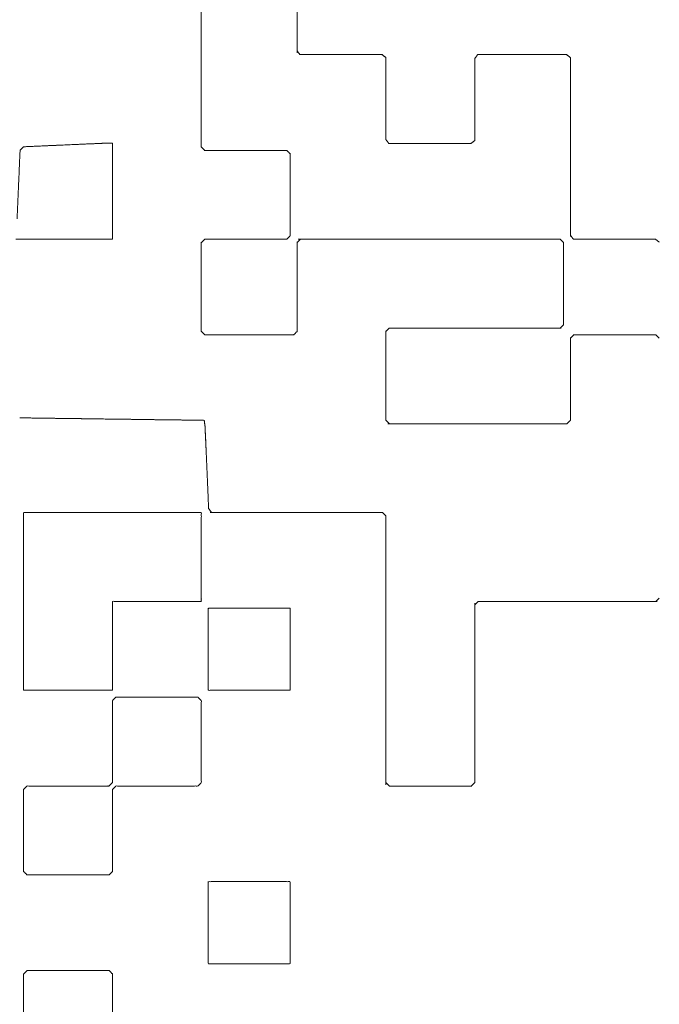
# Model space of a CAD drawing. Header units: millimetres. Extents: x 4 to 1188, y 1 to 840.
# Tile 41 of 123: x 411.509 to 412.309, y 273.614 to 274.846. Entities that reach past the tile are written whole.
import ezdxf

# ---------------------------------------------------------------- set-up
doc = ezdxf.new("R2010")
doc.units = ezdxf.units.MM
doc.layers.add('1', color=7, linetype='Continuous', true_color=0xffffff)

msp = doc.modelspace()

# ---------------------------------------------------------------- linework, layer by layer
at = {"layer": '1', "color": 154, "linetype": 'Continuous', "lineweight": 13}
for points, knots in [([(411.8559, 275.1231), (411.8559, 275.1402), (411.8559, 274.8069), (411.8559, 274.824), (411.8559, 274.8325), (411.8559, 274.8496), (411.8559, 274.8667), (411.8559, 274.8838), (411.8559, 274.8923), (411.8559, 274.9094), (411.8559, 274.918), (411.8559, 274.9351), (411.8559, 274.9522), (411.8559, 274.9693), (411.8559, 274.9778), (411.8559, 274.9949), (411.8559, 275.012), (411.8559, 275.0291), (411.8559, 275.0376), (411.8559, 275.0547), (411.8559, 275.0718), (411.8559, 275.0804), (411.8559, 275.0975), (411.8559, 275.1146), (411.8559, 275.1231), (411.8559, 275.1402)], [0, 0, 0.012821, 0.512821, 0.538462, 0.551282, 0.576923, 0.602564, 0.628205, 0.641026, 0.666667, 0.679487, 0.705128, 0.730769, 0.75641, 0.769231, 0.794872, 0.820513, 0.846154, 0.858974, 0.884615, 0.910257, 0.923077, 0.948718, 0.974359, 0.987179, 1, 1]), ([(411.7362, 274.7036), (411.7362, 274.6865), (411.7362, 275.0198), (411.7362, 275.0027), (411.7362, 274.9856), (411.7362, 274.9686), (411.7362, 274.96), (411.7362, 274.9429), (411.7362, 274.9258), (411.7362, 274.9087), (411.7362, 274.9002), (411.7362, 274.8831), (411.7362, 274.866), (411.7362, 274.8574), (411.7362, 274.8404), (411.7362, 274.8233), (411.7362, 274.8062), (411.7362, 274.7891), (411.7362, 274.7805), (411.7362, 274.7634), (411.7362, 274.7463), (411.7362, 274.7293), (411.7362, 274.7207), (411.7362, 274.7036), (411.7362, 274.6865)], [0, 0, 0.012821, 0.512821, 0.538462, 0.564103, 0.589744, 0.602564, 0.628205, 0.653846, 0.679487, 0.692308, 0.717949, 0.74359, 0.75641, 0.782051, 0.807692, 0.833333, 0.858974, 0.871795, 0.897436, 0.923077, 0.948718, 0.961539, 0.98718, 1, 1]), ([(411.8594, 274.8019), (411.962, 274.8019), (411.9449, 274.8019), (411.9364, 274.8019), (411.9193, 274.8019), (411.9107, 274.8019), (411.8936, 274.8019), (411.8765, 274.8019), (411.8594, 274.8019)], [0, 0, 0.5, 0.583333, 0.625, 0.708334, 0.75, 0.833333, 0.916667, 1, 1]), ([(411.967, 274.7812), (411.967, 274.7983), (411.967, 274.6957), (411.967, 274.7128), (411.967, 274.7299), (411.967, 274.747), (411.967, 274.7555), (411.967, 274.7726), (411.967, 274.7812), (411.967, 274.7983)], [0, 0, 0.041667, 0.541667, 0.625, 0.708333, 0.791666, 0.833333, 0.916667, 0.958333, 1, 1]), ([(412.0781, 274.6944), (412.0781, 274.7969), (412.0781, 274.7798), (412.0781, 274.7628), (412.0781, 274.7457), (412.0781, 274.7286), (412.0781, 274.72), (412.0781, 274.7029), (412.0781, 274.6944)], [0, 0, 0.5, 0.583333, 0.666667, 0.75, 0.833333, 0.875, 0.958333, 1, 1]), ([(412.0817, 274.8019), (412.1929, 274.8019), (412.1758, 274.8019), (412.1587, 274.8019), (412.1416, 274.8019), (412.1245, 274.8019), (412.1074, 274.8019), (412.0903, 274.8019), (412.0817, 274.8019)], [0, 0, 0.5, 0.576923, 0.653846, 0.730769, 0.807692, 0.884615, 0.961538, 1, 1]), ([(412.1977, 274.7811), (412.1977, 274.7982), (412.1977, 274.576), (412.1977, 274.5931), (412.1977, 274.6016), (412.1977, 274.6187), (412.1977, 274.6358), (412.1977, 274.6443), (412.1977, 274.6614), (412.1977, 274.6785), (412.1977, 274.6956), (412.1977, 274.7127), (412.1977, 274.7213), (412.1977, 274.7384), (412.1977, 274.7469), (412.1977, 274.764), (412.1977, 274.7811), (412.1977, 274.7982)], [0, 0, 0.019231, 0.519231, 0.557692, 0.576923, 0.615385, 0.653846, 0.673077, 0.711538, 0.75, 0.788462, 0.826923, 0.846154, 0.884615, 0.903846, 0.942308, 0.980769, 1, 1]), ([(411.5142, 274.6867), (411.5096, 274.6824), (411.5088, 274.6652), (411.5081, 274.6481), (411.5073, 274.6309), (411.5066, 274.6138), (411.5058, 274.5967)], [0, 0, 0.068717, 0.254973, 0.44123, 0.627486, 0.813744, 1, 1]), ([(411.5914, 274.6901), (411.5742, 274.6893), (411.5399, 274.6878)], [0, 0, 0.333333, 1, 1]), ([(411.6251, 274.691), (411.6171, 274.6912), (411.6085, 274.6908)], [0, 0, 0.485016, 1, 1]), ([(411.6251, 274.691), (411.6251, 274.5795), (411.6251, 274.5967), (411.6251, 274.6138), (411.6251, 274.631), (411.6251, 274.6482), (411.6251, 274.6653), (411.6251, 274.6739), (411.6251, 274.691)], [0, 0, 0.5, 0.576923, 0.653846, 0.730769, 0.807693, 0.884615, 0.923077, 1, 1]), ([(411.9706, 274.6908), (412.0732, 274.6908), (412.0646, 274.6908), (412.0475, 274.6908), (412.0304, 274.6908), (412.0219, 274.6908), (412.0048, 274.6908), (411.9877, 274.6908), (411.9706, 274.6908)], [0, 0, 0.5, 0.541667, 0.625, 0.708334, 0.75, 0.833333, 0.916667, 1, 1]), ([(411.843, 274.6822), (411.7405, 274.6822), (411.749, 274.6822), (411.7661, 274.6822), (411.7832, 274.6822), (411.8003, 274.6822), (411.8089, 274.6822), (411.8259, 274.6822), (411.843, 274.6822)], [0, 0, 0.5, 0.541666, 0.625, 0.708333, 0.791666, 0.833333, 0.916667, 1, 1]), ([(411.8473, 274.5754), (411.8473, 274.678), (411.8473, 274.6609), (411.8473, 274.6438), (411.8473, 274.6352), (411.8473, 274.6181), (411.8473, 274.6011), (411.8473, 274.584), (411.8473, 274.5754)], [0, 0, 0.5, 0.583334, 0.666667, 0.708333, 0.791667, 0.875, 0.958333, 1, 1]), ([(411.625, 274.5711), (411.5049, 274.5711), (411.522, 274.5711), (411.5392, 274.5711), (411.5564, 274.5711), (411.5649, 274.5711), (411.5821, 274.5711), (411.5992, 274.5711), (411.6164, 274.5711), (411.625, 274.5711)], [0, 0, 0.5, 0.571429, 0.642857, 0.714286, 0.75, 0.821428, 0.892858, 0.964286, 1, 1]), ([(411.7362, 274.4729), (411.7362, 274.4558), (411.7362, 274.5669), (411.7362, 274.5583), (411.7362, 274.5412), (411.7362, 274.5241), (411.7362, 274.5156), (411.7362, 274.4985), (411.7362, 274.4814), (411.7362, 274.4729), (411.7362, 274.4558)], [0, 0, 0.038461, 0.538461, 0.576923, 0.653846, 0.730769, 0.769231, 0.846154, 0.923077, 0.961539, 1, 1]), ([(411.7576, 274.5711), (411.7406, 274.5711), (411.8431, 274.5711), (411.826, 274.5711), (411.8089, 274.5711), (411.8004, 274.5711), (411.7833, 274.5711), (411.7747, 274.5711), (411.7576, 274.5711), (411.7406, 274.5711)], [0, 0, 0.041667, 0.541667, 0.625001, 0.708334, 0.75, 0.833333, 0.875001, 0.958334, 1, 1]), ([(412.1849, 274.5711), (411.8601, 274.5711), (411.8772, 274.5711), (411.8943, 274.5711), (411.9114, 274.5711), (411.92, 274.5711), (411.9371, 274.5711), (411.9456, 274.5711), (411.9627, 274.5711), (411.9798, 274.5711), (411.9969, 274.5711), (412.014, 274.5711), (412.0225, 274.5711), (412.0396, 274.5711), (412.0482, 274.5711), (412.0653, 274.5711), (412.0824, 274.5711), (412.0994, 274.5711), (412.1165, 274.5711), (412.1336, 274.5711), (412.1507, 274.5711), (412.1678, 274.5711), (412.1849, 274.5711)], [0, 0, 0.5, 0.526316, 0.552632, 0.578948, 0.592105, 0.618421, 0.631579, 0.657895, 0.684211, 0.710526, 0.736842, 0.75, 0.776316, 0.789474, 0.81579, 0.842105, 0.868421, 0.894737, 0.921053, 0.947368, 0.973684, 1, 1]), ([(411.8559, 274.4557), (411.8559, 274.4728), (411.8559, 274.4899), (411.8559, 274.4984), (411.8559, 274.5155), (411.8559, 274.5326), (411.8559, 274.5412), (411.8559, 274.5583), (411.8559, 274.5668), (411.8559, 274.4557)], [0, 0, 0.076923, 0.153846, 0.192307, 0.26923, 0.346154, 0.384615, 0.461538, 0.5, 1, 1]), ([(412.1892, 274.4643), (412.1892, 274.5669), (412.1892, 274.5498), (412.1892, 274.5327), (412.1892, 274.5241), (412.1892, 274.507), (412.1892, 274.4899), (412.1892, 274.4814), (412.1892, 274.4643)], [0, 0, 0.5, 0.583333, 0.666666, 0.708333, 0.791666, 0.875, 0.916667, 1, 1]), ([(412.2014, 274.5711), (412.304, 274.5711), (412.2869, 274.5711), (412.2698, 274.5711), (412.2613, 274.5711), (412.2442, 274.5711), (412.2356, 274.5711), (412.2185, 274.5711), (412.2014, 274.5711)], [0, 0, 0.5, 0.583334, 0.666666, 0.708333, 0.791667, 0.833333, 0.916666, 1, 1]), ([(411.967, 274.3446), (411.967, 274.4557), (411.967, 274.4472), (411.967, 274.4301), (411.967, 274.413), (411.967, 274.3959), (411.967, 274.3788), (411.967, 274.3617), (411.967, 274.3446)], [0, 0, 0.5, 0.538461, 0.615385, 0.692308, 0.769231, 0.846154, 0.923077, 1, 1]), ([(411.9884, 274.46), (411.9713, 274.46), (412.1849, 274.46), (412.1678, 274.46), (412.1593, 274.46), (412.1422, 274.46), (412.1251, 274.46), (412.108, 274.46), (412.0909, 274.46), (412.0738, 274.46), (412.0567, 274.46), (412.0396, 274.46), (412.0226, 274.46), (412.0055, 274.46), (411.9884, 274.46), (411.9713, 274.46)], [0, 0, 0.02, 0.52, 0.56, 0.58, 0.62, 0.66, 0.7, 0.74, 0.78, 0.82, 0.86, 0.9, 0.94, 0.98, 1, 1]), ([(411.7405, 274.4515), (411.7576, 274.4515), (411.7661, 274.4515), (411.7832, 274.4515), (411.7918, 274.4515), (411.8089, 274.4515), (411.826, 274.4515), (411.843, 274.4515), (411.8516, 274.4515), (411.7405, 274.4515)], [0, 0, 0.076923, 0.115385, 0.192308, 0.230769, 0.307693, 0.384616, 0.461539, 0.5, 1, 1]), ([(412.1977, 274.3446), (412.1977, 274.3532), (412.1977, 274.3703), (412.1977, 274.3874), (412.1977, 274.4045), (412.1977, 274.4216), (412.1977, 274.4386), (412.1977, 274.4472), (412.1977, 274.3446)], [0, 0, 0.041667, 0.125, 0.208333, 0.291667, 0.375, 0.458333, 0.5, 1, 1]), ([(412.3046, 274.4515), (412.202, 274.4515), (412.2106, 274.4515), (412.2277, 274.4515), (412.2447, 274.4515), (412.2618, 274.4515), (412.2704, 274.4515), (412.2875, 274.4515), (412.3046, 274.4515)], [0, 0, 0.5, 0.541666, 0.625, 0.708333, 0.791667, 0.833333, 0.916667, 1, 1]), ([(411.5262, 274.3475), (411.5433, 274.3473), (411.5604, 274.347), (411.5689, 274.3469), (411.586, 274.3467)], [0, 0, 0.285594, 0.571356, 0.714238, 1, 1]), ([(411.586, 274.3467), (411.6031, 274.3465), (411.586, 274.3467), (411.6031, 274.3465)], [0, 0, 0.249997, 0.749997, 1, 1]), ([(411.6373, 274.346), (411.6544, 274.3458), (411.6715, 274.3456), (411.68, 274.3454), (411.6971, 274.3452), (411.7056, 274.3451)], [0, 0, 0.25, 0.5, 0.625001, 0.875001, 1, 1]), ([(411.7227, 274.3449), (411.7398, 274.3446), (411.7409, 274.3368)], [0, 0, 0.683408, 1, 1]), ([(411.7409, 274.3368), (411.7424, 274.3026), (411.742, 274.3112), (411.7412, 274.3283), (411.7409, 274.3368)], [0, 0, 0.5, 0.625, 0.875, 1, 1]), ([(412.1935, 274.3404), (411.9713, 274.3404), (411.9798, 274.3404), (411.9969, 274.3404), (412.0054, 274.3404), (412.0225, 274.3404), (412.0311, 274.3404), (412.0482, 274.3404), (412.0653, 274.3404), (412.0824, 274.3404), (412.0995, 274.3404), (412.108, 274.3404), (412.1251, 274.3404), (412.1422, 274.3404), (412.1593, 274.3404), (412.1764, 274.3404), (412.1935, 274.3404)], [0, 0, 0.5, 0.519231, 0.557693, 0.576923, 0.615385, 0.634616, 0.673077, 0.711539, 0.75, 0.788462, 0.807692, 0.846154, 0.884615, 0.923077, 0.961538, 1, 1]), ([(411.7439, 274.2685), (411.7446, 274.2514), (411.7453, 274.2343), (411.749, 274.2293)], [0, 0, 0.422468, 0.844934, 1, 1]), ([(411.514, 274.2293), (411.514, 274.2122), (411.514, 274.2036), (411.514, 274.1865), (411.514, 274.178), (411.514, 274.1609), (411.514, 274.1438), (411.514, 274.1353), (411.514, 274.1182), (411.514, 274.1096), (411.514, 274.0925), (411.514, 274.0754), (411.514, 274.0669), (411.514, 274.0498), (411.514, 274.0327), (411.514, 274.0156), (411.514, 274.0071), (411.5311, 274.0071), (411.5482, 274.0071), (411.5653, 274.0071), (411.5739, 274.0071), (411.591, 274.0071), (411.5995, 274.0071), (411.6166, 274.0071), (411.6251, 274.0071), (411.6251, 274.0242), (411.6251, 274.0327), (411.6251, 274.0498), (411.6251, 274.0669), (411.6251, 274.084), (411.6251, 274.1011), (411.6251, 274.1182), (411.6422, 274.1182), (411.6508, 274.1182), (411.6679, 274.1182), (411.685, 274.1182), (411.6935, 274.1182), (411.7106, 274.1182), (411.7192, 274.1182), (411.7362, 274.1182), (411.7362, 274.1267), (411.7362, 274.1438), (411.7362, 274.1609), (411.7362, 274.178), (411.7362, 274.1951), (411.7362, 274.2122), (411.7362, 274.2293), (411.7192, 274.2293), (411.7106, 274.2293), (411.6935, 274.2293), (411.685, 274.2293), (411.6679, 274.2293), (411.6508, 274.2293), (411.6337, 274.2293), (411.6166, 274.2293), (411.5995, 274.2293), (411.5824, 274.2293), (411.5653, 274.2293), (411.5568, 274.2293), (411.5397, 274.2293), (411.5226, 274.2293), (411.514, 274.2293), (411.514, 274.2122)], [0, 0, 0.009615, 0.019231, 0.038462, 0.048077, 0.067308, 0.086538, 0.096154, 0.115384, 0.125, 0.144231, 0.163461, 0.173077, 0.192307, 0.211538, 0.230769, 0.240384, 0.259615, 0.278846, 0.298077, 0.307692, 0.326923, 0.336538, 0.355769, 0.365384, 0.384615, 0.394231, 0.413462, 0.432692, 0.451923, 0.471154, 0.490384, 0.509615, 0.519231, 0.538461, 0.557692, 0.567307, 0.586538, 0.596154, 0.615384, 0.625, 0.644231, 0.663461, 0.682692, 0.701923, 0.721154, 0.740384, 0.759615, 0.769231, 0.788461, 0.798077, 0.817308, 0.836538, 0.855769, 0.875, 0.894231, 0.913461, 0.932692, 0.942307, 0.961538, 0.980769, 0.990384, 1, 1]), ([(411.9627, 274.2293), (411.9456, 274.2293), (411.9285, 274.2293), (411.92, 274.2293), (411.9029, 274.2293), (411.8858, 274.2293), (411.8687, 274.2293), (411.8601, 274.2293), (411.843, 274.2293), (411.826, 274.2293), (411.8089, 274.2293), (411.7918, 274.2293), (411.7832, 274.2293), (411.7661, 274.2293), (411.749, 274.2293), (411.9627, 274.2293)], [0, 0, 0.04, 0.08, 0.1, 0.14, 0.18, 0.22, 0.24, 0.28, 0.32, 0.36, 0.4, 0.42, 0.46, 0.5, 1, 1]), ([(411.967, 274.2079), (411.967, 274.225), (411.967, 273.8917), (411.967, 273.9088), (411.967, 273.9259), (411.967, 273.943), (411.967, 273.9601), (411.967, 273.9686), (411.967, 273.9857), (411.967, 274.0028), (411.967, 274.0199), (411.967, 274.0284), (411.967, 274.0455), (411.967, 274.0626), (411.967, 274.0712), (411.967, 274.0883), (411.967, 274.1054), (411.967, 274.1225), (411.967, 274.1396), (411.967, 274.1481), (411.967, 274.1652), (411.967, 274.1823), (411.967, 274.1994), (411.967, 274.2079), (411.967, 274.225)], [0, 0, 0.01282, 0.51282, 0.538461, 0.564102, 0.589743, 0.615384, 0.628205, 0.653846, 0.679487, 0.705128, 0.717948, 0.74359, 0.769231, 0.782051, 0.807692, 0.833333, 0.858974, 0.884615, 0.897436, 0.923077, 0.948718, 0.974359, 0.987179, 1, 1]), ([(411.7448, 274.1096), (411.7448, 274.0925), (411.7448, 274.0754), (411.7448, 274.0669), (411.7448, 274.0498), (411.7448, 274.0412), (411.7448, 274.0242), (411.7448, 274.0071), (411.7619, 274.0071), (411.779, 274.0071), (411.7961, 274.0071), (411.8046, 274.0071), (411.8217, 274.0071), (411.8388, 274.0071), (411.8473, 274.0071), (411.8473, 274.0242), (411.8473, 274.0412), (411.8473, 274.0498), (411.8473, 274.0669), (411.8473, 274.0754), (411.8473, 274.0925), (411.8473, 274.1096), (411.8388, 274.1096), (411.8217, 274.1096), (411.8132, 274.1096), (411.7961, 274.1096), (411.7875, 274.1096), (411.7704, 274.1096), (411.7619, 274.1096), (411.7448, 274.1096), (411.7448, 274.0925)], [0, 0, 0.020834, 0.0625, 0.083334, 0.125, 0.145834, 0.1875, 0.229167, 0.270834, 0.312501, 0.354167, 0.375001, 0.416667, 0.458334, 0.479167, 0.520834, 0.5625, 0.583334, 0.625, 0.645834, 0.6875, 0.729167, 0.75, 0.791667, 0.8125, 0.854167, 0.875, 0.916667, 0.9375, 0.979167, 1, 1]), ([(412.0781, 273.8917), (412.0781, 274.1139), (412.0781, 274.1053), (412.0781, 274.0882), (412.0781, 274.0711), (412.0781, 274.0541), (412.0781, 274.0455), (412.0781, 274.0284), (412.0781, 274.0113), (412.0781, 274.0028), (412.0781, 273.9857), (412.0781, 273.9686), (412.0781, 273.9515), (412.0781, 273.9344), (412.0781, 273.9173), (412.0781, 273.9002), (412.0781, 273.8917)], [0, 0, 0.5, 0.519231, 0.557692, 0.596154, 0.634616, 0.653846, 0.692308, 0.730769, 0.75, 0.788462, 0.826923, 0.865384, 0.903846, 0.942308, 0.980769, 1, 1]), ([(412.0824, 274.1182), (412.3046, 274.1182), (412.2875, 274.1182), (412.2789, 274.1182), (412.2618, 274.1182), (412.2447, 274.1182), (412.2276, 274.1182), (412.2191, 274.1182), (412.202, 274.1182), (412.1849, 274.1182), (412.1678, 274.1182), (412.1593, 274.1182), (412.1422, 274.1182), (412.1251, 274.1182), (412.108, 274.1182), (412.0909, 274.1182), (412.0824, 274.1182)], [0, 0, 0.5, 0.538462, 0.557693, 0.596154, 0.634616, 0.673077, 0.692308, 0.730769, 0.769231, 0.807692, 0.826923, 0.865385, 0.903846, 0.942308, 0.980769, 1, 1]), ([(411.6251, 273.9942), (411.6251, 273.9857), (411.6251, 273.9686), (411.6251, 273.9515), (411.6251, 273.9344), (411.6251, 273.9173), (411.6251, 273.9002), (411.6251, 273.8917), (411.6209, 273.8874), (411.6123, 273.8874), (411.5952, 273.8874), (411.5867, 273.8874), (411.5696, 273.8874), (411.5525, 273.8874), (411.5354, 273.8874), (411.5183, 273.8874), (411.514, 273.8831), (411.514, 273.866), (411.514, 273.8575), (411.514, 273.8404), (411.514, 273.8319), (411.514, 273.8148), (411.514, 273.7977), (411.514, 273.7806), (411.5183, 273.7763), (411.5354, 273.7763), (411.5525, 273.7763), (411.5696, 273.7763), (411.5867, 273.7763), (411.6038, 273.7763), (411.6209, 273.7763), (411.6251, 273.7806), (411.6251, 273.7977), (411.6251, 273.8148), (411.6251, 273.8319), (411.6251, 273.849), (411.6251, 273.866), (411.6251, 273.8831), (411.6294, 273.8874), (411.6465, 273.8874), (411.6636, 273.8874), (411.6807, 273.8874), (411.6978, 273.8874), (411.7149, 273.8874), (411.732, 273.8874), (411.7362, 273.8917), (411.7362, 273.9088), (411.7362, 273.9173), (411.7362, 273.9344), (411.7362, 273.943), (411.7362, 273.9601), (411.7362, 273.9771), (411.7362, 273.9942), (411.732, 273.9985), (411.7149, 273.9985), (411.6978, 273.9985), (411.6807, 273.9985), (411.6636, 273.9985), (411.6465, 273.9985), (411.6294, 273.9985), (411.6251, 273.9942)], [0, 0, 0.009837, 0.029511, 0.049185, 0.068859, 0.088533, 0.108207, 0.118044, 0.125, 0.134837, 0.154511, 0.164348, 0.184022, 0.203696, 0.22337, 0.243044, 0.25, 0.269674, 0.279511, 0.299185, 0.309022, 0.328696, 0.34837, 0.368044, 0.375, 0.394674, 0.414348, 0.434022, 0.453696, 0.47337, 0.493044, 0.5, 0.519674, 0.539348, 0.559022, 0.578696, 0.59837, 0.618044, 0.625, 0.644674, 0.664348, 0.684022, 0.703696, 0.72337, 0.743044, 0.75, 0.769674, 0.779511, 0.799185, 0.809022, 0.828696, 0.84837, 0.868044, 0.875, 0.894674, 0.914348, 0.934022, 0.953696, 0.97337, 0.993044, 1, 1]), ([(411.9712, 273.8874), (412.0738, 273.8874), (412.0567, 273.8874), (412.0482, 273.8874), (412.0311, 273.8874), (412.014, 273.8874), (411.9969, 273.8874), (411.9798, 273.8874), (411.9712, 273.8874)], [0, 0, 0.5, 0.583333, 0.625, 0.708333, 0.791666, 0.875, 0.958333, 1, 1]), ([(411.7448, 273.7678), (411.7448, 273.7507), (411.7448, 273.7421), (411.7448, 273.7336), (411.7448, 273.7165), (411.7448, 273.6994), (411.7448, 273.6823), (411.7448, 273.6652), (411.7619, 273.6652), (411.7704, 273.6652), (411.7875, 273.6652), (411.8046, 273.6652), (411.8217, 273.6652), (411.8303, 273.6652), (411.8473, 273.6652), (411.8473, 273.6823), (411.8473, 273.6909), (411.8473, 273.7079), (411.8473, 273.7165), (411.8473, 273.7336), (411.8473, 273.7507), (411.8473, 273.7678), (411.8303, 273.7678), (411.8217, 273.7678), (411.8046, 273.7678), (411.7875, 273.7678), (411.7704, 273.7678), (411.7533, 273.7678), (411.7448, 273.7678), (411.7448, 273.7507)], [0, 0, 0.020834, 0.041666, 0.0625, 0.104166, 0.145833, 0.1875, 0.229166, 0.270834, 0.291666, 0.333333, 0.375, 0.416666, 0.4375, 0.479166, 0.520833, 0.541666, 0.583333, 0.604166, 0.645833, 0.687499, 0.729166, 0.770833, 0.791666, 0.833333, 0.875, 0.916666, 0.958333, 0.979166, 1, 1]), ([(411.514, 273.6524), (411.514, 273.6438), (411.514, 273.6268), (411.514, 273.6097), (411.514, 273.5926), (411.514, 273.5755), (411.514, 273.5669), (411.514, 273.5498), (411.5183, 273.5456), (411.5354, 273.5456), (411.5525, 273.5456), (411.5696, 273.5456), (411.5867, 273.5456), (411.5952, 273.5456), (411.6123, 273.5456), (411.6209, 273.5456), (411.6251, 273.5413), (411.6251, 273.5242), (411.6251, 273.5071), (411.6251, 273.49), (411.6251, 273.4729), (411.6251, 273.4644), (411.6251, 273.4473), (411.6251, 273.4387), (411.6294, 273.4345), (411.6465, 273.4345), (411.6636, 273.4345), (411.6807, 273.4345), (411.6978, 273.4345), (411.7149, 273.4345), (411.732, 273.4345), (411.7362, 273.4387), (411.7362, 273.4558), (411.7362, 273.4729), (411.7362, 273.49), (411.7362, 273.5071), (411.7362, 273.5242), (411.7362, 273.5413), (411.732, 273.5456), (411.7149, 273.5456), (411.7063, 273.5456), (411.6892, 273.5456), (411.6722, 273.5456), (411.6636, 273.5456), (411.6465, 273.5456), (411.6294, 273.5456), (411.6251, 273.5498), (411.6251, 273.5584), (411.6251, 273.5755), (411.6251, 273.5926), (411.6251, 273.6011), (411.6251, 273.6182), (411.6251, 273.6353), (411.6251, 273.6524), (411.6209, 273.6567), (411.6123, 273.6567), (411.5952, 273.6567), (411.5867, 273.6567), (411.5696, 273.6567), (411.5525, 273.6567), (411.5354, 273.6567), (411.5183, 273.6567), (411.514, 273.6524)], [0, 0, 0.009837, 0.029511, 0.049185, 0.068859, 0.088533, 0.09837, 0.118044, 0.125, 0.144674, 0.164348, 0.184022, 0.203696, 0.213533, 0.233207, 0.243044, 0.25, 0.269674, 0.289348, 0.309022, 0.328696, 0.338533, 0.358207, 0.368044, 0.375, 0.394674, 0.414348, 0.434022, 0.453696, 0.47337, 0.493044, 0.5, 0.519674, 0.539348, 0.559022, 0.578696, 0.59837, 0.618044, 0.625, 0.644674, 0.654511, 0.674185, 0.693859, 0.703696, 0.72337, 0.743044, 0.75, 0.759837, 0.779511, 0.799185, 0.809022, 0.828696, 0.84837, 0.868044, 0.875, 0.884837, 0.904511, 0.914348, 0.934022, 0.953696, 0.97337, 0.993044, 1, 1])]:
    msp.add_open_spline(points, degree=1, knots=knots, dxfattribs=at)
for points in [[(411.8559, 274.8069), (411.8594, 274.8019)], [(411.962, 274.8019), (411.967, 274.7983)], [(412.0817, 274.8019), (412.0781, 274.7969)], [(412.1929, 274.8019), (412.1977, 274.7982)], [(411.5399, 274.6878), (411.5142, 274.6867)], [(411.5142, 274.6867), (411.5314, 274.6874), (411.5142, 274.6867)], [(411.5399, 274.6878), (411.5571, 274.6886), (411.5399, 274.6878)], [(411.5914, 274.6901), (411.6085, 274.6908), (411.5914, 274.6901)], [(411.7362, 274.6865), (411.7405, 274.6822)], [(411.967, 274.6957), (411.9706, 274.6908)], [(412.0781, 274.6944), (412.0732, 274.6908)], [(411.843, 274.6822), (411.8473, 274.678)], [(411.6251, 274.5795), (411.625, 274.5711)], [(412.1977, 274.576), (412.2014, 274.5711)], [(411.7406, 274.5711), (411.7362, 274.5669)], [(411.8473, 274.5754), (411.8431, 274.5711)], [(411.8601, 274.5711), (411.8559, 274.5668)], [(412.1849, 274.5711), (412.1892, 274.5669)], [(412.304, 274.5711), (412.3088, 274.5674)], [(411.7362, 274.4558), (411.7405, 274.4515)], [(411.8559, 274.4557), (411.8516, 274.4515)], [(411.9713, 274.46), (411.967, 274.4557)], [(412.1892, 274.4643), (412.1849, 274.46)], [(412.202, 274.4515), (412.1977, 274.4472)], [(412.3046, 274.4515), (412.3088, 274.4472)], [(411.5091, 274.3477), (411.5262, 274.3475), (411.5091, 274.3477)], [(411.586, 274.3467), (411.6202, 274.3462)], [(411.6202, 274.3462), (411.6373, 274.346), (411.6202, 274.3462)], [(411.7056, 274.3451), (411.7227, 274.3449), (411.7056, 274.3451)], [(411.967, 274.3446), (411.9713, 274.3404)], [(412.1977, 274.3446), (412.1935, 274.3404)], [(411.7424, 274.3026), (411.7431, 274.2856)], [(411.7431, 274.2856), (411.7439, 274.2685), (411.7431, 274.2856)], [(411.9627, 274.2293), (411.967, 274.225)], [(412.3088, 274.1224), (412.3046, 274.1182)], [(412.0824, 274.1182), (412.0781, 274.1139)], [(411.967, 273.8917), (411.9712, 273.8874)], [(412.0781, 273.8917), (412.0738, 273.8874)]]:
    msp.add_open_spline(points, degree=1, dxfattribs=at)

doc.saveas('drawing.dxf')
